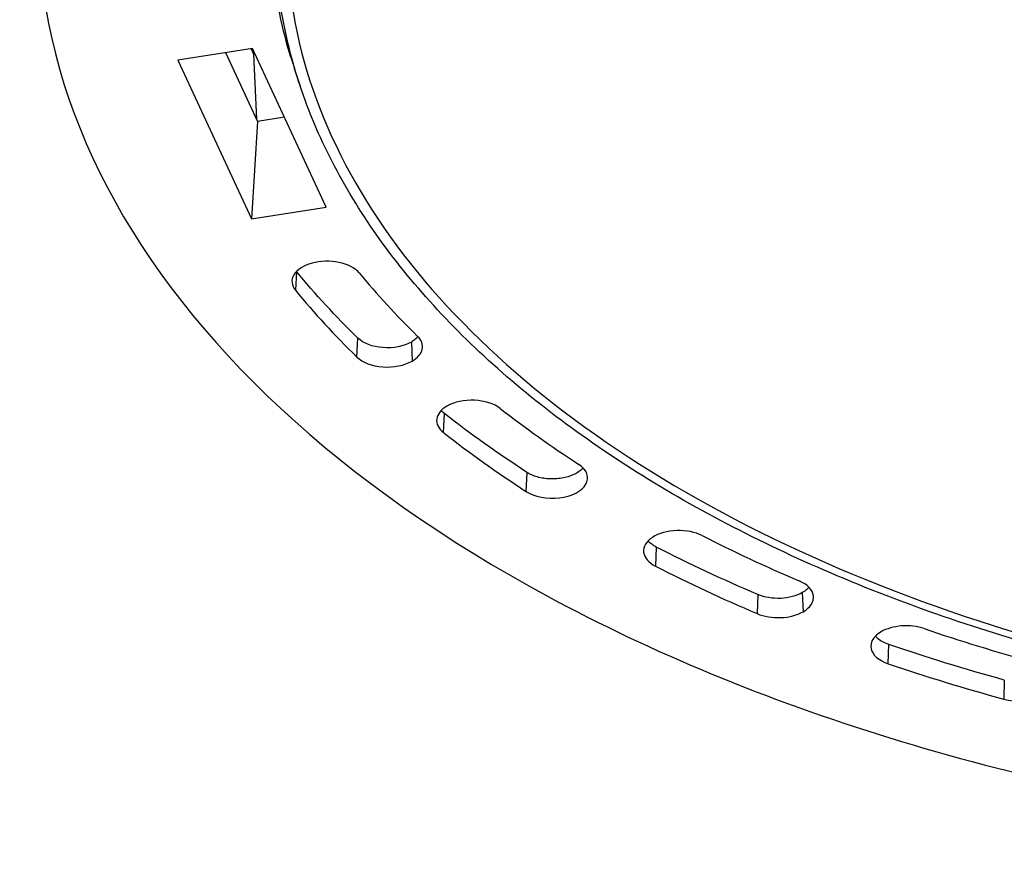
# Model space of a CAD drawing. Header units: millimetres. Extents: x 224 to 956, y 38 to 794.
# Tile 28 of 130: x 794 to 837, y 39 to 76. Entities that reach past the tile are written whole.
import ezdxf

# ---------------------------------------------------------------- set-up
doc = ezdxf.new("R2010")
doc.units = ezdxf.units.MM

msp = doc.modelspace()

# ---------------------------------------------------------------- linework, layer by layer
at = {"color": 179, "linetype": 'Continuous', "lineweight": 25}
for p, q in [((803.769, 75.028), (800.485, 74.52)), ((803.706, 75.018), (803.816, 74.781)), ((807.01, 68.045), (803.769, 75.028)), ((802.59, 74.846), (803.996, 71.818)), ((803.816, 74.781), (803.879, 74.791)), ((803.816, 74.781), (803.952, 71.912)), ((800.485, 74.52), (803.726, 67.537)), ((805.609, 74.154), (805.873, 73.367)), ((805.174, 72), (803.996, 71.818)), ((803.996, 71.818), (803.726, 67.537)), ((803.726, 67.537), (807.01, 68.045)), ((805.706, 65.214), (805.659, 64.384)), ((808.364, 61.447), (808.409, 62.279)), ((810.763, 62.106), (810.8, 61.268)), ((812.18, 58.119), (812.222, 58.953)), ((815.846, 56.37), (815.807, 55.533)), ((821.544, 53.081), (821.509, 52.241)), ((826.019, 50.989), (825.988, 50.148)), ((827.972, 51.073), (828.009, 50.235)), ((831.753, 47.945), (831.779, 48.788)), ((836.863, 47.227), (836.841, 46.383))]:
    msp.add_line(p, q, dxfattribs=at)
for points, knots in [([(915.445, 51.839), (928.749, 59.52), (936.225, 69.938), (936.225, 91.662), (928.749, 102.08), (902.14, 117.442), (884.093, 121.757), (846.461, 121.757), (828.414, 117.442), (815.109, 109.761)], [0, 0, 0, 0, 0.25, 0.25, 0.5, 0.5, 0.75, 0.75, 1, 1, 1, 1]), ([(924.931, 74.156), (925.002, 74.36), (925.248, 75.059), (925.55, 76.266), (925.838, 77.772), (926.007, 79.285), (926.064, 80.809), (926.006, 82.343), (925.83, 83.883), (925.536, 85.417), (925.126, 86.942), (924.604, 88.446), (923.972, 89.927), (923.234, 91.381), (922.389, 92.816), (921.431, 94.238), (920.36, 95.642), (919.177, 97.025), (917.889, 98.378), (916.499, 99.696), (915.019, 100.97), (913.454, 102.199), (911.808, 103.38), (910.076, 104.519), (908.249, 105.62), (906.329, 106.681), (904.318, 107.698), (902.232, 108.663), (900.074, 109.574), (897.862, 110.424), (895.601, 111.213), (893.298, 111.941), (890.943, 112.61), (888.525, 113.224), (886.048, 113.78), (883.516, 114.275), (880.948, 114.706), (878.351, 115.071), (875.744, 115.368), (873.132, 115.597), (870.522, 115.761), (867.902, 115.859), (865.261, 115.892), (862.604, 115.858), (859.937, 115.756), (857.28, 115.587), (854.638, 115.35), (852.032, 115.049), (849.467, 114.684), (846.947, 114.258), (844.462, 113.77), (842, 113.217), (839.568, 112.599), (837.171, 111.916), (834.828, 111.172), (832.544, 110.37), (830.337, 109.516), (828.209, 108.612), (826.164, 107.661), (824.187, 106.664), (822.934, 105.958), (822.308, 105.606)], [0, 0, 0, 0, 0.006991, 0.023952, 0.040914, 0.057875, 0.074837, 0.092106, 0.109376, 0.126646, 0.143915, 0.161185, 0.178146, 0.195108, 0.212069, 0.22903, 0.2463, 0.26357, 0.28084, 0.298109, 0.315379, 0.33234, 0.349302, 0.366263, 0.383224, 0.400494, 0.417764, 0.435033, 0.452303, 0.469573, 0.486534, 0.503496, 0.520457, 0.537418, 0.554688, 0.571958, 0.589227, 0.606497, 0.623767, 0.640728, 0.657689, 0.674651, 0.691612, 0.708882, 0.726152, 0.743421, 0.760691, 0.777961, 0.794922, 0.811883, 0.828845, 0.845806, 0.863076, 0.880345, 0.897615, 0.914885, 0.932155, 0.949116, 0.966077, 0.983039, 1, 1, 1, 1]), ([(822.497, 104.68), (822.673, 104.781), (823.024, 104.982), (823.559, 105.279), (824.1, 105.573), (824.647, 105.863), (825.384, 106.244), (826.134, 106.617), (827.466, 107.256), (829.223, 108.048), (831.652, 109.035), (834.161, 109.952), (837.607, 111.079), (842.088, 112.303), (847.687, 113.459), (853.455, 114.293), (859.337, 114.797), (865.277, 114.966), (871.217, 114.797), (877.099, 114.293), (882.867, 113.459), (888.467, 112.303), (893.842, 110.835), (898.943, 109.07), (903.719, 107.025), (908.126, 104.72), (912.119, 102.176), (915.662, 99.418), (918.719, 96.474), (921.262, 93.371), (923.265, 90.138), (924.71, 86.808), (925.582, 83.412), (925.874, 79.983), (925.582, 76.555), (924.71, 73.159), (923.265, 69.829), (921.262, 66.596), (919.142, 64.01), (917.191, 62.021), (915.601, 60.572), (913.891, 59.17), (912.367, 58.043), (911.093, 57.168), (910.109, 56.526), (909.1, 55.898), (908.405, 55.491), (908.057, 55.287)], [0, 0, 0, 0, 0.00391, 0.007817, 0.011724, 0.01563, 0.019536, 0.027351, 0.03126, 0.046889, 0.062518, 0.078147, 0.093775, 0.125023, 0.156272, 0.18752, 0.218768, 0.250016, 0.281264, 0.312512, 0.34376, 0.375008, 0.406256, 0.437504, 0.468752, 0.5, 0.531248, 0.562496, 0.593744, 0.624993, 0.656241, 0.687489, 0.718737, 0.749985, 0.781233, 0.812481, 0.843729, 0.874977, 0.906225, 0.921854, 0.937483, 0.953111, 0.96874, 0.976557, 0.98437, 0.992183, 1, 1, 1, 1]), ([(907.703, 55.491), (915.151, 59.79), (920.507, 65.146), (925.958, 76.891), (925.958, 83.075), (920.507, 94.821), (915.151, 100.177), (900.256, 108.775), (890.979, 111.867), (870.633, 115.014), (859.921, 115.014), (839.575, 111.867), (830.298, 108.775), (822.851, 104.476)], [0, 0, 0, 0, 0.1666667, 0.1666667, 0.3333333, 0.3333333, 0.5, 0.5, 0.6666667, 0.6666667, 0.8333333, 0.8333333, 1, 1, 1, 1]), ([(815.109, 109.761), (806.304, 104.678), (799.97, 98.345), (793.524, 84.456), (793.524, 77.144), (799.97, 63.255), (806.304, 56.922), (823.915, 46.755), (834.885, 43.099), (858.944, 39.378), (871.61, 39.378), (895.669, 43.099), (906.639, 46.755), (915.445, 51.839)], [0, 0, 0, 0, 0.1666667, 0.1666667, 0.3333333, 0.3333333, 0.5, 0.5, 0.6666667, 0.6666667, 0.8333333, 0.8333333, 1, 1, 1, 1]), ([(822.308, 105.606), (821.686, 105.237), (820.442, 104.501), (818.685, 103.337), (817.012, 102.134), (815.434, 100.888), (813.961, 99.611), (812.594, 98.306), (811.334, 96.976), (810.174, 95.616), (809.111, 94.221), (808.148, 92.791), (807.29, 91.329), (806.544, 89.847), (805.912, 88.347), (805.398, 86.842), (805, 85.335), (804.717, 83.828), (804.547, 82.315), (804.49, 80.791), (804.549, 79.257), (804.723, 77.717), (805.023, 76.184), (805.323, 74.995), (805.562, 74.324), (805.622, 74.156)], [0, 0, 0, 0, 0.045064, 0.090128, 0.135193, 0.180257, 0.225321, 0.269581, 0.31384, 0.3581, 0.40236, 0.447424, 0.492488, 0.537552, 0.582616, 0.627681, 0.67194, 0.7162, 0.76046, 0.804719, 0.849783, 0.894848, 0.939912, 0.984976, 1, 1, 1, 1]), ([(908.057, 55.287), (907.881, 55.186), (907.53, 54.985), (906.995, 54.688), (906.454, 54.394), (905.907, 54.104), (905.17, 53.723), (904.42, 53.35), (903.088, 52.711), (901.331, 51.919), (898.902, 50.932), (896.393, 50.014), (892.947, 48.888), (888.466, 47.664), (882.867, 46.508), (877.099, 45.674), (871.217, 45.17), (865.277, 45.001), (859.337, 45.17), (853.455, 45.674), (847.687, 46.508), (842.087, 47.664), (836.712, 49.132), (831.611, 50.897), (826.835, 52.942), (822.428, 55.247), (818.435, 57.791), (814.892, 60.548), (811.835, 63.493), (809.292, 66.596), (807.289, 69.829), (805.844, 73.159), (804.972, 76.555), (804.68, 79.983), (804.972, 83.412), (805.844, 86.808), (807.289, 90.138), (809.292, 93.37), (811.412, 95.957), (813.363, 97.946), (814.953, 99.395), (816.663, 100.797), (818.187, 101.924), (819.461, 102.799), (820.445, 103.44), (821.454, 104.069), (822.149, 104.476), (822.497, 104.68)], [0, 0, 0, 0, 0.00391, 0.007817, 0.011724, 0.01563, 0.019536, 0.027351, 0.03126, 0.046889, 0.062518, 0.078147, 0.093775, 0.125023, 0.156272, 0.18752, 0.218768, 0.250016, 0.281264, 0.312512, 0.34376, 0.375008, 0.406256, 0.437504, 0.468752, 0.5, 0.531248, 0.562496, 0.593744, 0.624993, 0.656241, 0.687489, 0.718737, 0.749985, 0.781233, 0.812481, 0.843729, 0.874977, 0.906225, 0.921854, 0.937483, 0.953111, 0.96874, 0.976557, 0.98437, 0.992183, 1, 1, 1, 1]), ([(822.851, 104.476), (811.599, 97.98), (805.277, 89.17), (805.277, 70.797), (811.599, 61.987), (834.102, 48.996), (849.364, 45.346), (881.19, 45.346), (896.452, 48.996), (907.703, 55.491)], [0, 0, 0, 0, 0.25, 0.25, 0.5, 0.5, 0.75, 0.75, 1, 1, 1, 1]), ([(885.43, 68.35), (885.319, 68.286), (885.098, 68.16), (884.76, 67.975), (884.417, 67.792), (884.069, 67.613), (883.716, 67.437), (883.119, 67.15), (882.261, 66.763), (881.117, 66.298), (879.935, 65.866), (878.312, 65.335), (876.201, 64.759), (873.563, 64.214), (870.846, 63.821), (868.075, 63.584), (865.277, 63.504), (862.479, 63.584), (859.708, 63.821), (856.991, 64.214), (854.353, 64.759), (851.821, 65.45), (849.418, 66.282), (847.168, 67.245), (845.092, 68.331), (843.211, 69.529), (841.542, 70.828), (840.102, 72.215), (838.904, 73.677), (837.96, 75.2), (837.28, 76.769), (836.869, 78.368), (836.731, 79.983), (836.869, 81.599), (837.28, 83.198), (837.96, 84.767), (838.904, 86.29), (839.902, 87.508), (840.822, 88.445), (841.571, 89.128), (842.376, 89.788), (843.142, 90.354), (843.846, 90.833), (844.471, 91.233), (844.907, 91.489), (845.124, 91.617)], [0, 0, 0, 0, 0.0052124, 0.010422, 0.0156302, 0.0208383, 0.0260479, 0.0312603, 0.0468891, 0.0625178, 0.0781466, 0.0937753, 0.1250234, 0.1562715, 0.1875196, 0.2187677, 0.2500158, 0.2812639, 0.312512, 0.3437601, 0.3750082, 0.4062563, 0.4375043, 0.4687524, 0.5000005, 0.5312486, 0.5624967, 0.5937448, 0.6249929, 0.656241, 0.6874891, 0.7187372, 0.7499853, 0.7812333, 0.8124814, 0.8437295, 0.8749776, 0.9062257, 0.9218545, 0.9374832, 0.953112, 0.9687407, 0.9791624, 0.9895784, 1, 1, 1, 1]), ([(808.461, 65.156), (808.284, 65.37), (807.967, 65.535), (807.19, 65.694), (806.764, 65.681), (806.02, 65.476), (805.734, 65.293), (805.459, 64.845), (805.482, 64.599), (805.659, 64.384)], [0, 0, 0, 0, 0.25, 0.25, 0.5, 0.5, 0.75, 0.75, 1, 1, 1, 1]), ([(810.763, 62.106), (810.434, 61.917), (809.973, 61.826), (809.052, 61.893), (808.645, 62.048), (808.409, 62.279)], [0, 0, 0, 0, 0.5, 0.5, 1, 1, 1, 1]), ([(811.052, 62.342), (811.051, 62.34), (811.02, 62.294), (810.927, 62.212), (810.817, 62.141), (810.763, 62.106)], [0, 0, 0, 0, 0.017709, 0.508859, 1, 1, 1, 1]), ([(810.8, 61.268), (811.043, 61.409), (811.198, 61.592), (811.285, 61.986), (811.214, 62.186), (811.04, 62.357)], [0, 0, 0, 0, 0.5, 0.5, 1, 1, 1, 1]), ([(808.364, 61.447), (808.608, 61.208), (809.03, 61.048), (809.982, 60.978), (810.46, 61.072), (810.8, 61.268)], [0, 0, 0, 0, 0.5, 0.5, 1, 1, 1, 1]), ([(814.676, 59.185), (814.407, 59.394), (813.994, 59.526), (813.093, 59.565), (812.65, 59.47), (812.331, 59.285)], [0, 0, 0, 0, 0.5, 0.5, 1, 1, 1, 1]), ([(812.331, 59.285), (812.068, 59.134), (811.908, 58.932), (811.853, 58.504), (811.959, 58.291), (812.18, 58.119)], [0, 0, 0, 0, 0.5, 0.5, 1, 1, 1, 1]), ([(812.222, 58.953), (812.169, 58.995), (812.114, 59.038), (812.081, 59.088), (812.08, 59.089)], [0, 0, 0, 0, 0.967411, 1, 1, 1, 1]), ([(815.807, 55.533), (816.174, 55.294), (816.735, 55.185), (817.822, 55.313), (818.266, 55.539), (818.617, 56.147), (818.499, 56.481), (818.132, 56.721)], [0, 0, 0, 0, 0.333333, 0.333333, 0.666667, 0.666667, 1, 1, 1, 1]), ([(818.32, 56.567), (818.319, 56.566), (818.284, 56.512), (818.167, 56.417), (817.971, 56.291), (817.73, 56.191), (817.461, 56.12), (817.173, 56.08), (816.877, 56.074), (816.585, 56.101), (816.308, 56.161), (816.054, 56.249), (815.915, 56.33), (815.846, 56.37)], [0, 0, 0, 0, 0.001908, 0.101717, 0.201526, 0.301335, 0.401145, 0.500954, 0.600763, 0.700572, 0.800381, 0.900191, 1, 1, 1, 1]), ([(823.567, 53.584), (823.258, 53.741), (822.854, 53.822), (822.032, 53.793), (821.648, 53.684), (821.103, 53.328), (820.963, 53.095), (821.014, 52.621), (821.201, 52.399), (821.509, 52.241)], [0, 0, 0, 0, 0.25, 0.25, 0.5, 0.5, 0.75, 0.75, 1, 1, 1, 1]), ([(821.544, 53.081), (821.475, 53.121), (821.338, 53.201), (821.223, 53.297), (821.189, 53.352), (821.188, 53.353)], [0, 0, 0, 0, 0.495266, 0.990532, 1, 1, 1, 1]), ([(828.009, 50.235), (828.328, 50.419), (828.493, 50.675), (828.426, 51.195), (828.197, 51.434), (827.834, 51.589)], [0, 0, 0, 0, 0.5, 0.5, 1, 1, 1, 1]), ([(828.256, 51.313), (828.231, 51.28), (828.161, 51.191), (828.045, 51.119), (827.972, 51.073)], [0, 0, 0, 0, 0.365278, 1, 1, 1, 1]), ([(827.972, 51.073), (827.717, 50.926), (827.38, 50.837), (826.664, 50.806), (826.308, 50.865), (826.019, 50.989)], [0, 0, 0, 0, 0.5, 0.5, 1, 1, 1, 1]), ([(825.988, 50.148), (826.287, 50.02), (826.655, 49.959), (827.397, 49.991), (827.746, 50.083), (828.009, 50.235)], [0, 0, 0, 0, 0.5, 0.5, 1, 1, 1, 1]), ([(833.329, 49.489), (833.032, 49.59), (832.686, 49.631), (832.004, 49.581), (831.686, 49.491), (831.443, 49.351)], [0, 0, 0, 0, 0.5, 0.5, 1, 1, 1, 1]), ([(831.443, 49.351), (831.104, 49.155), (830.94, 48.879), (831.061, 48.329), (831.339, 48.086), (831.753, 47.945)], [0, 0, 0, 0, 0.5, 0.5, 1, 1, 1, 1]), ([(831.779, 48.788), (831.686, 48.825), (831.498, 48.9), (831.302, 49.031), (831.226, 49.125), (831.198, 49.16)], [0, 0, 0, 0, 0.3867412, 0.7734836, 1, 1, 1, 1]), ([(836.841, 46.383), (837.341, 46.245), (837.931, 46.272), (838.845, 46.635), (839.1, 46.943), (839.013, 47.582), (838.678, 47.863), (838.177, 48.001)], [0, 0, 0, 0, 0.333333, 0.333333, 0.666667, 0.666667, 1, 1, 1, 1])]:
    msp.add_open_spline(points, degree=3, knots=knots, dxfattribs=at)
for points in [[(808.409, 62.279), (807.434, 63.235), (806.534, 64.212), (805.706, 65.214)], [(808.461, 65.156), (809.251, 64.2), (810.109, 63.269), (811.04, 62.357)], [(805.659, 64.384), (806.487, 63.382), (807.388, 62.404), (808.364, 61.447)], [(815.846, 56.37), (814.572, 57.201), (813.366, 58.061), (812.222, 58.953)], [(814.676, 59.185), (815.767, 58.334), (816.917, 57.514), (818.132, 56.721)], [(812.18, 58.119), (813.325, 57.226), (814.532, 56.365), (815.807, 55.533)], [(823.567, 53.584), (824.94, 52.882), (826.36, 52.218), (827.834, 51.589)], [(826.019, 50.989), (824.473, 51.649), (822.984, 52.345), (821.544, 53.081)], [(821.509, 52.241), (822.95, 51.505), (824.441, 50.809), (825.988, 50.148)], [(833.329, 49.489), (834.909, 48.952), (836.522, 48.457), (838.177, 48.001)], [(836.863, 47.227), (835.128, 47.705), (833.436, 48.224), (831.779, 48.788)], [(831.753, 47.945), (833.411, 47.381), (835.104, 46.861), (836.841, 46.383)]]:
    msp.add_open_spline(points, degree=3, dxfattribs=at)

doc.saveas('drawing.dxf')
